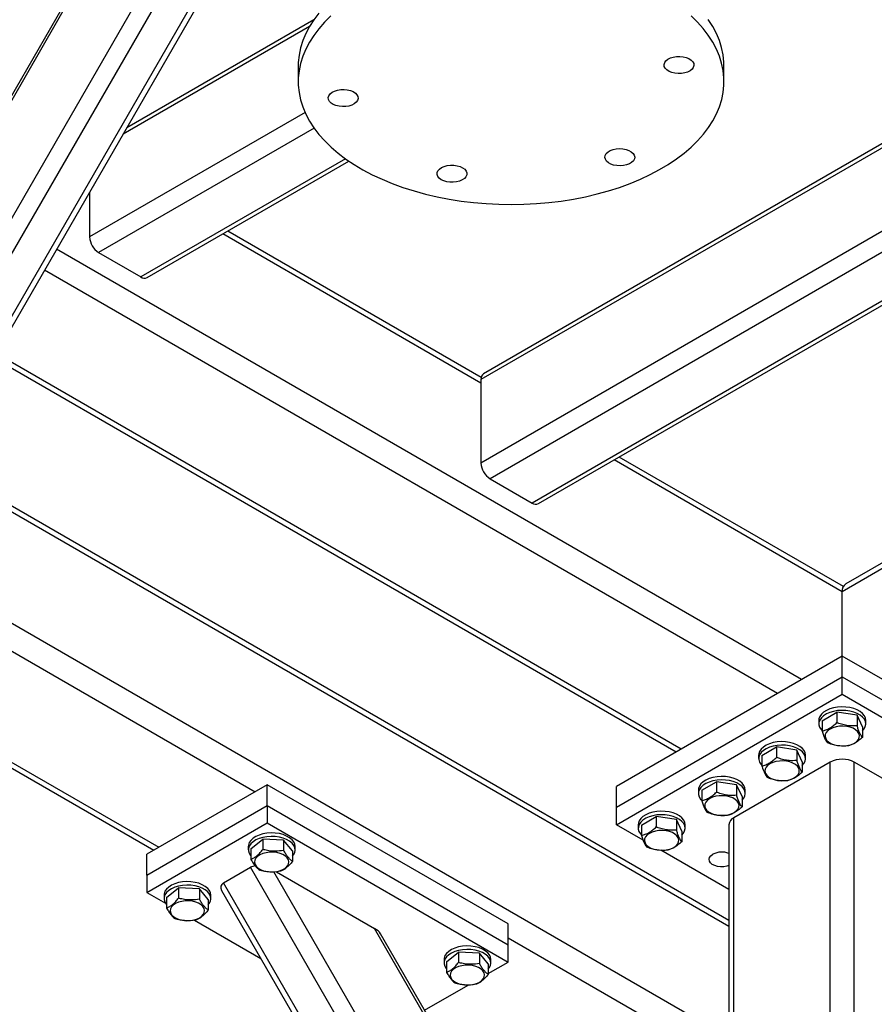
# Model space of a CAD drawing. Header units: millimetres. Extents: x 5 to 589, y 5 to 415.
# Tile 17 of 45: x 295 to 328, y 62 to 99. Entities that reach past the tile are written whole.
import ezdxf

# ---------------------------------------------------------------- set-up
doc = ezdxf.new("R2010")
doc.units = ezdxf.units.MM
doc.layers.add('TRAIT-FORT', color=4, linetype='Continuous', lineweight=25)

msp = doc.modelspace()

# ---------------------------------------------------------------- linework, layer by layer
at = {"layer": 'TRAIT-FORT', "color": 4, "linetype": 'Continuous', "lineweight": 25}
for p, q in [((284.9562, 74.21245), (304.72375, 108.45086)), ((285.23912, 73.36438), (305.60379, 108.63703)), ((286.25735, 72.77656), (306.62203, 108.04922)), ((286.53447, 72.85084), (306.69629, 107.77213)), ((350.1614, 107.38648), (312.788, 85.81128)), ((350.02077, 107.46767), (312.88743, 86.03104)), ((284.89971, 78.54889), (300.94438, 106.33909)), ((300.72953, 106.14313), (284.962, 78.83297)), ((352.87713, 105.81873), (312.788, 82.67576)), ((353.55601, 105.42682), (313.12741, 82.08788)), ((355.13993, 104.51244), (314.71133, 81.17351)), ((314.95131, 81.14974), (355.2805, 104.43129)), ((306.50418, 99.32736), (299.47934, 95.27201)), ((306.33854, 99.06938), (299.33874, 95.02847)), ((362.34118, 98.61204), (326.36445, 77.84311)), ((362.15367, 98.72028), (326.49702, 78.13614)), ((305.91937, 97.59406), (305.91937, 97.00615)), ((321.91937, 97.00615), (321.91937, 97.59406)), ((306.17806, 95.84121), (298.08018, 91.16641)), ((306.51781, 95.25353), (298.41959, 90.57853)), ((307.69542, 94.1046), (300.00351, 89.66415)), ((300.24349, 89.64039), (307.8228, 94.01583)), ((298.08018, 92.84858), (298.08018, 91.16641)), ((312.79624, 85.89236), (303.27363, 91.38965)), ((312.788, 85.68063), (303.08612, 91.28141)), ((324.83717, 74.5441), (296.84259, 90.70503)), ((298.41959, 90.57853), (300.00351, 89.66415)), ((323.932, 74.02156), (296.39005, 89.92119)), ((294.48629, 86.62379), (320.12418, 71.82335)), ((320.31161, 71.93156), (294.58, 86.7861)), ((312.788, 85.81128), (312.788, 82.67576)), ((326.40511, 78.03613), (317.98145, 82.89901)), ((292.14808, 82.57389), (322.10406, 65.28067)), ((322.10406, 65.49716), (292.24182, 82.73626)), ((326.36445, 77.84311), (317.79394, 82.79076)), ((313.12741, 82.08788), (314.71133, 81.17351)), ((290.33774, 79.43829), (322.10406, 61.09999)), ((289.88519, 78.65446), (304.30272, 70.3314)), ((326.36445, 75.42578), (326.36445, 77.84311)), ((288.07515, 75.51936), (300.68233, 68.24139)), ((288.01098, 75.34001), (300.4949, 68.13319)), ((326.36445, 75.42578), (317.87917, 70.52733)), ((326.36445, 74.6419), (326.36445, 75.42578)), ((334.84973, 70.52733), (326.36445, 75.42578)), ((317.87917, 69.74345), (326.36445, 74.6419)), ((326.36445, 73.98867), (326.36445, 74.6419)), ((326.36445, 74.6419), (334.84973, 69.74345)), ((317.87917, 69.09022), (326.36445, 73.98867)), ((326.36445, 73.98867), (334.84973, 69.09022)), ((325.60601, 72.99565), (326.16122, 73.31617)), ((326.16122, 73.31617), (326.16122, 72.92453)), ((326.91966, 73.19885), (326.16122, 73.31617)), ((325.48445, 73.00898), (325.48445, 72.87833)), ((325.60601, 72.99565), (325.60601, 72.60401)), ((326.91966, 73.19885), (326.91966, 72.80721)), ((327.12289, 72.76102), (326.91966, 73.19885)), ((327.24445, 72.87833), (327.24445, 73.00898)), ((327.12289, 72.76102), (327.12289, 72.36937)), ((323.34326, 71.6894), (323.89848, 72.00992)), ((323.89848, 72.00992), (323.89848, 71.61828)), ((324.65692, 71.8926), (323.89848, 72.00992)), ((324.65692, 71.8926), (324.65692, 71.50096)), ((324.86015, 71.45476), (324.65692, 71.8926)), ((325.9119, 71.44148), (322.29151, 69.35147)), ((323.22171, 71.70273), (323.22171, 71.57208)), ((323.34326, 71.6894), (323.34326, 71.29776)), ((324.86015, 71.45476), (324.86015, 71.06312)), ((324.98171, 71.57208), (324.98171, 71.70273)), ((325.9119, 45.83476), (325.9119, 71.44148)), ((330.43738, 69.35147), (326.817, 71.44148)), ((326.817, 57.59286), (326.817, 71.44148)), ((321.08052, 70.38315), (321.63574, 70.70367)), ((321.63574, 70.70367), (321.63574, 70.31203)), ((322.39418, 70.58635), (321.63574, 70.70367)), ((304.75526, 70.59265), (300.22978, 67.98014)), ((304.75526, 69.80877), (304.75526, 70.59265)), ((313.80623, 65.36763), (304.75526, 70.59265)), ((317.87917, 69.74345), (317.87917, 70.52733)), ((320.95896, 70.39647), (320.95896, 70.26583)), ((321.08052, 70.38315), (321.08052, 69.99151)), ((322.39418, 70.58635), (322.39418, 70.19471)), ((322.59741, 70.14851), (322.39418, 70.58635)), ((322.71896, 70.26583), (322.71896, 70.39647)), ((322.59741, 70.14851), (322.59741, 69.75687)), ((300.22978, 67.19626), (304.75526, 69.80877)), ((304.75526, 69.80877), (304.75526, 69.15553)), ((304.75526, 69.80877), (313.80623, 64.58375)), ((317.87917, 69.09022), (317.87917, 69.74345)), ((318.81778, 69.07689), (319.373, 69.39741)), ((319.373, 69.39741), (319.373, 69.00577)), ((320.13144, 69.2801), (319.373, 69.39741)), ((320.13144, 69.2801), (320.13144, 68.88845)), ((320.33466, 68.84226), (320.13144, 69.2801)), ((322.29151, 43.74475), (322.29151, 69.35147)), ((300.22978, 66.54303), (304.75526, 69.15553)), ((304.75526, 69.15553), (313.80623, 63.93052)), ((318.87954, 68.51272), (317.87917, 69.09022)), ((318.69622, 69.09022), (318.69622, 68.95957)), ((318.81778, 69.07689), (318.81778, 68.68525)), ((320.33466, 68.84226), (320.33466, 68.45061)), ((320.45622, 68.95957), (320.45622, 69.09022)), ((322.10406, 69.09022), (322.10406, 43.4835)), ((304.14247, 68.18069), (304.59001, 68.55314)), ((304.59001, 68.55314), (304.59001, 68.1615)), ((305.37251, 68.51561), (304.59001, 68.55314)), ((305.37251, 68.51561), (305.37251, 68.12397)), ((305.70747, 68.10564), (305.37251, 68.51561)), ((304.04497, 68.27381), (304.04497, 68.14317)), ((304.14247, 68.18069), (304.14247, 67.78905)), ((305.70747, 68.10564), (305.70747, 67.714)), ((305.80497, 68.14317), (305.80497, 68.27381)), ((322.10406, 66.65124), (319.54467, 68.12875)), ((300.22978, 67.19626), (300.22978, 67.98014)), ((303.11478, 66.90225), (304.13301, 67.49006)), ((319.8817, 40.21254), (304.13301, 67.49006)), ((320.42891, 40.60283), (305.00701, 67.31436)), ((305.09905, 67.32426), (308.79242, 65.19212)), ((300.22978, 67.19626), (300.22978, 66.54303)), ((300.97463, 66.35194), (301.42217, 66.72438)), ((301.42217, 66.72438), (301.42217, 66.33274)), ((302.20467, 66.68686), (301.42217, 66.72438)), ((302.20467, 66.68686), (302.20467, 66.29522)), ((302.53963, 66.27689), (302.20467, 66.68686)), ((303.04051, 66.62516), (318.89627, 39.16218)), ((319.0253, 39.34442), (303.11478, 66.90225)), ((300.22978, 66.54303), (300.93219, 66.13753)), ((300.87713, 66.44506), (300.87713, 66.31441)), ((300.97463, 66.35194), (300.97463, 65.9603)), ((302.53963, 66.27689), (302.53963, 65.88525)), ((302.63713, 66.31441), (302.63713, 66.44506)), ((302.02658, 65.50576), (304.51678, 64.0682)), ((322.1106, 42.12435), (308.79242, 65.19212)), ((313.80623, 64.58375), (313.80623, 65.36763)), ((322.10406, 42.31187), (309.00727, 64.99617)), ((313.80623, 64.84513), (322.10406, 60.0549)), ((313.80623, 63.93052), (313.80623, 64.58375)), ((311.39888, 64.02849), (311.39888, 63.89784)), ((311.49638, 63.93537), (311.94392, 64.30782)), ((311.94392, 64.30782), (311.94392, 63.91617)), ((312.72642, 64.27029), (311.94392, 64.30782)), ((312.72642, 64.27029), (312.72642, 63.87865)), ((313.06138, 63.86032), (312.72642, 64.27029)), ((313.15888, 63.89784), (313.15888, 64.02849)), ((311.49638, 63.93537), (311.49638, 63.54373)), ((313.06138, 63.50053), (313.80623, 63.93052)), ((313.06138, 63.86032), (313.06138, 63.46868)), ((310.66837, 62.11907), (312.30576, 63.06432))]:
    msp.add_line(p, q, dxfattribs=at)
at = {"layer": 'TRAIT-FORT', "color": 4, "linetype": 'Continuous', "lineweight": 25, "flags": 128}
for points in [[(306.69389, 99.57648), (306.50315, 99.32589), (306.33846, 99.06923), (306.20039, 98.80738), (306.08944, 98.54127), (306.00599, 98.27183), (305.95033, 98.00001), (305.92267, 97.72676), (305.91937, 97.59406)], [(307.15076, 99.46799), (306.91002, 99.23219), (306.69389, 98.98857), (306.50315, 98.73798), (306.33846, 98.48132), (306.20039, 98.21947), (306.08944, 97.95336), (306.00599, 97.68392), (305.95033, 97.4121), (305.92267, 97.13885), (305.9231, 96.86514), (305.95161, 96.59193), (306.00811, 96.32016), (306.0924, 96.05081), (306.20418, 95.78482), (306.34307, 95.52311), (306.50856, 95.26662), (306.70008, 95.01623), (306.91697, 94.77283), (307.15844, 94.53728), (307.42367, 94.3104), (307.71171, 94.09299), (308.02156, 93.88581), (308.35213, 93.68959), (308.70225, 93.50502), (309.07069, 93.33275), (309.45617, 93.17339), (309.85732, 93.02748), (310.27274, 92.89555), (310.70097, 92.77806), (311.1405, 92.67542), (311.5898, 92.58799), (312.04728, 92.51608), (312.51133, 92.45994), (312.98033, 92.41977), (313.45263, 92.39572), (313.92657, 92.38785), (314.40048, 92.39621), (314.8727, 92.42076), (315.34157, 92.46141), (315.80545, 92.51803), (316.2627, 92.59042), (316.71173, 92.67831), (317.15094, 92.78141), (317.5788, 92.89934), (317.99381, 93.03171), (318.39451, 93.17803), (318.77949, 93.3378), (319.14739, 93.51045), (319.49694, 93.69538), (319.82689, 93.89194), (320.13609, 94.09944), (320.42346, 94.31715), (320.68798, 94.54431), (320.92872, 94.78011), (321.14484, 95.02373), (321.33559, 95.27432), (321.50028, 95.53098), (321.63835, 95.79283), (321.7493, 96.05895), (321.83275, 96.32838), (321.8884, 96.6002), (321.91606, 96.87345), (321.91564, 97.14716), (321.88712, 97.42038), (321.83062, 97.69214), (321.74633, 97.96149), (321.63455, 98.22748), (321.49567, 98.48919), (321.33018, 98.74569), (321.13865, 98.99607), (320.92177, 99.23947), (320.68029, 99.47502)], [(321.91937, 97.59406), (321.91564, 97.73507), (321.88712, 98.00828), (321.83062, 98.28005), (321.74633, 98.5494), (321.63455, 98.81539), (321.49567, 99.0771), (321.33018, 99.33359)], [(319.67632, 97.57269), (319.66922, 97.64497), (319.69016, 97.71634), (319.73808, 97.78324), (319.81059, 97.8423), (319.90405, 97.89057), (320.01377, 97.92562), (320.13425, 97.9457), (320.25945, 97.9498), (320.38309, 97.93771), (320.49897, 97.91005), (320.60128, 97.86819), (320.68489, 97.81424), (320.74561, 97.7509), (320.78039, 97.68134), (320.78749, 97.60907), (320.76655, 97.53769), (320.71863, 97.4708), (320.64612, 97.41173), (320.55266, 97.36346), (320.44294, 97.32841), (320.32246, 97.30833), (320.19726, 97.30424), (320.07362, 97.31632), (319.95774, 97.34399), (319.85543, 97.38585), (319.77182, 97.4398), (319.7111, 97.50314), (319.67632, 97.57269)], [(308.16242, 96.43961), (308.16952, 96.36733), (308.14858, 96.29596), (308.10065, 96.22906), (308.02814, 96.17), (307.93469, 96.12173), (307.82497, 96.08668), (307.70449, 96.0666), (307.57929, 96.0625), (307.45565, 96.07459), (307.33977, 96.10225), (307.23745, 96.14411), (307.15384, 96.19807), (307.09313, 96.26141), (307.05834, 96.33096), (307.05124, 96.40323), (307.07218, 96.47461), (307.12011, 96.54151), (307.19262, 96.60057), (307.28607, 96.64884), (307.39579, 96.68389), (307.51628, 96.70397), (307.64147, 96.70807), (307.76511, 96.69598), (307.881, 96.66831), (307.98331, 96.62645), (308.06692, 96.5725), (308.12764, 96.50916), (308.16242, 96.43961)], [(317.64775, 94.41126), (317.75262, 94.45095), (317.87017, 94.47617), (317.99449, 94.48565), (318.11934, 94.47893), (318.23848, 94.45634), (318.34593, 94.41902), (318.43629, 94.36882), (318.50504, 94.30828), (318.54872, 94.24042), (318.56516, 94.16865), (318.55352, 94.09657), (318.51439, 94.0278), (318.44973, 93.96577), (318.36278, 93.91361), (318.2579, 93.87392), (318.14036, 93.8487), (318.01604, 93.83921), (317.89118, 93.84593), (317.77204, 93.86852), (317.6646, 93.90585), (317.57424, 93.95604), (317.50549, 94.01659), (317.4618, 94.08444), (317.44537, 94.15621), (317.45701, 94.22829), (317.49614, 94.29707), (317.5608, 94.35909), (317.64775, 94.41126)], [(311.8908, 93.84472), (312.00277, 93.81213), (312.09938, 93.76597), (312.17577, 93.70856), (312.22812, 93.64278), (312.2538, 93.57192), (312.25152, 93.49954), (312.22141, 93.42927), (312.16496, 93.36463), (312.085, 93.30886), (311.98556, 93.26476), (311.87161, 93.23454), (311.74886, 93.21971), (311.62348, 93.22103), (311.50176, 93.23841), (311.38978, 93.271), (311.29317, 93.31716), (311.21678, 93.37457), (311.16443, 93.44035), (311.13875, 93.51121), (311.14103, 93.58359), (311.17115, 93.65386), (311.2276, 93.7185), (311.30755, 93.77427), (311.40699, 93.81837), (311.52094, 93.84859), (311.64369, 93.86342), (311.76907, 93.8621), (311.8908, 93.84472)], [(327.24445, 73.00898), (327.23267, 73.09181), (327.1931, 73.17997), (327.1269, 73.26264), (327.03618, 73.33716), (326.92388, 73.40112), (326.7936, 73.45249), (326.64953, 73.4896), (326.49629, 73.51126), (326.33881, 73.51678), (326.18216, 73.50598), (326.03137, 73.4792), (325.89128, 73.43731), (325.7664, 73.38165), (325.66074, 73.31402), (325.5777, 73.23658), (325.51995, 73.15182), (325.48934, 73.06248), (325.48445, 73.00898)], [(327.12289, 72.6207), (327.18336, 72.69236), (327.22772, 72.77977), (327.24434, 72.87034), (327.23267, 72.96116), (327.1931, 73.04933), (327.1269, 73.13199), (327.03618, 73.20651), (326.92388, 73.27048), (326.7936, 73.32184), (326.64953, 73.35895), (326.49629, 73.38061), (326.33881, 73.38613), (326.18216, 73.37533), (326.03137, 73.34855), (325.89128, 73.30666), (325.7664, 73.25101), (325.66074, 73.18337), (325.5777, 73.10593), (325.51995, 73.02118), (325.48934, 72.93183), (325.48686, 72.84077), (325.51258, 72.75091), (325.56568, 72.66515), (325.60601, 72.6207)], [(326.19725, 72.06085), (326.33064, 72.04865), (326.4655, 72.05273), (326.59595, 72.07291), (326.71628, 72.10831), (326.82124, 72.15737), (326.90623, 72.21796), (326.96754, 72.28743), (327.00249, 72.36273), (327.00956, 72.44059), (326.98844, 72.51759), (326.94004, 72.59038), (326.86648, 72.65576), (326.77099, 72.71089), (326.65773, 72.75335), (326.53164, 72.78129), (326.39826, 72.79349), (326.26339, 72.78941), (326.13294, 72.76923), (326.01261, 72.73383), (325.90766, 72.68477), (325.82267, 72.62418), (325.76135, 72.55472), (325.7264, 72.47941), (325.71933, 72.40155), (325.74046, 72.32455), (325.78886, 72.25177), (325.86241, 72.18638), (325.95791, 72.13125), (326.07117, 72.08879), (326.19725, 72.06085)], [(324.98171, 71.70273), (324.96993, 71.78556), (324.93036, 71.87372), (324.86415, 71.95639), (324.77344, 72.0309), (324.66114, 72.09487), (324.53086, 72.14624), (324.38678, 72.18335), (324.23355, 72.20501), (324.07607, 72.21053), (323.91942, 72.19972), (323.76863, 72.17295), (323.62854, 72.13106), (323.50366, 72.0754), (323.398, 72.00776), (323.31496, 71.93033), (323.25721, 71.84557), (323.2266, 71.75623), (323.22171, 71.70273)], [(324.86015, 71.31445), (324.92062, 71.38611), (324.96498, 71.47351), (324.9816, 71.56408), (324.96993, 71.65491), (324.93036, 71.74307), (324.86415, 71.82574), (324.77344, 71.90026), (324.66114, 71.96423), (324.53086, 72.01559), (324.38678, 72.0527), (324.23355, 72.07436), (324.07607, 72.07988), (323.91942, 72.06908), (323.76863, 72.0423), (323.62854, 72.00041), (323.50366, 71.94475), (323.398, 71.87712), (323.31496, 71.79968), (323.25721, 71.71492), (323.2266, 71.62558), (323.22411, 71.53452), (323.24984, 71.44466), (323.30294, 71.3589), (323.34326, 71.31445)], [(323.93451, 70.7546), (324.0679, 70.7424), (324.20276, 70.74648), (324.33321, 70.76666), (324.45354, 70.80205), (324.5585, 70.85112), (324.64349, 70.91171), (324.7048, 70.98117), (324.73975, 71.05648), (324.74682, 71.13434), (324.72569, 71.21134), (324.6773, 71.28412), (324.60374, 71.34951), (324.50825, 71.40464), (324.39498, 71.4471), (324.2689, 71.47504), (324.13551, 71.48723), (324.00065, 71.48315), (323.8702, 71.46298), (323.74987, 71.42758), (323.64491, 71.37852), (323.55992, 71.31793), (323.49861, 71.24846), (323.46366, 71.17316), (323.45659, 71.0953), (323.47772, 71.0183), (323.52612, 70.94551), (323.59967, 70.88013), (323.69516, 70.825), (323.80843, 70.78254), (323.93451, 70.7546)], [(322.71896, 70.39647), (322.70719, 70.4793), (322.66762, 70.56747), (322.60141, 70.65014), (322.5107, 70.72465), (322.3984, 70.78862), (322.26812, 70.83998), (322.12404, 70.87709), (321.9708, 70.89875), (321.81333, 70.90427), (321.65668, 70.89347), (321.50589, 70.86669), (321.3658, 70.8248), (321.24092, 70.76915), (321.13526, 70.70151), (321.05222, 70.62407), (320.99447, 70.53932), (320.96386, 70.44997), (320.95896, 70.39647)], [(322.59741, 70.0082), (322.65788, 70.07986), (322.70224, 70.16726), (322.71885, 70.25783), (322.70719, 70.34866), (322.66762, 70.43682), (322.60141, 70.51949), (322.5107, 70.594), (322.3984, 70.65797), (322.26812, 70.70934), (322.12404, 70.74645), (321.9708, 70.76811), (321.81333, 70.77363), (321.65668, 70.76282), (321.50589, 70.73605), (321.3658, 70.69416), (321.24092, 70.6385), (321.13526, 70.57086), (321.05222, 70.49343), (320.99447, 70.40867), (320.96386, 70.31933), (320.96137, 70.22826), (320.9871, 70.1384), (321.0402, 70.05264), (321.08052, 70.0082)], [(321.67177, 69.44834), (321.80515, 69.43615), (321.94002, 69.44023), (322.07047, 69.46041), (322.1908, 69.4958), (322.29575, 69.54487), (322.38075, 69.60545), (322.44206, 69.67492), (322.47701, 69.75023), (322.48408, 69.82808), (322.46295, 69.90509), (322.41455, 69.97787), (322.341, 70.04326), (322.2455, 70.09838), (322.13224, 70.14085), (322.00616, 70.16879), (321.87277, 70.18098), (321.73791, 70.1769), (321.60746, 70.15672), (321.48713, 70.12133), (321.38217, 70.07226), (321.29718, 70.01168), (321.23587, 69.94221), (321.20092, 69.8669), (321.19385, 69.78905), (321.21498, 69.71204), (321.26337, 69.63926), (321.33693, 69.57387), (321.43242, 69.51875), (321.54569, 69.47628), (321.67177, 69.44834)], [(320.45622, 69.09022), (320.44445, 69.17305), (320.40488, 69.26121), (320.33867, 69.34388), (320.24796, 69.4184), (320.13566, 69.48237), (320.00538, 69.53373), (319.8613, 69.57084), (319.70806, 69.5925), (319.55059, 69.59802), (319.39394, 69.58722), (319.24314, 69.56044), (319.10306, 69.51855), (318.97818, 69.46289), (318.87252, 69.39526), (318.78948, 69.31782), (318.73173, 69.23307), (318.70112, 69.14372), (318.69622, 69.09022)], [(320.33466, 68.70194), (320.39514, 68.77361), (320.4395, 68.86101), (320.45611, 68.95158), (320.44445, 69.0424), (320.40488, 69.13057), (320.33867, 69.21324), (320.24796, 69.28775), (320.13566, 69.35172), (320.00538, 69.40308), (319.8613, 69.44019), (319.70806, 69.46185), (319.55059, 69.46737), (319.39394, 69.45657), (319.24314, 69.42979), (319.10306, 69.3879), (318.97818, 69.33225), (318.87252, 69.26461), (318.78948, 69.18717), (318.73173, 69.10242), (318.70112, 69.01307), (318.69863, 68.92201), (318.72435, 68.83215), (318.77746, 68.74639), (318.8234, 68.69651)], [(319.40903, 68.14209), (319.54241, 68.1299), (319.67728, 68.13398), (319.80773, 68.15415), (319.92806, 68.18955), (320.03301, 68.23861), (320.118, 68.2992), (320.17932, 68.36867), (320.21427, 68.44397), (320.22134, 68.52183), (320.20021, 68.59883), (320.15181, 68.67162), (320.07826, 68.737), (319.98276, 68.79213), (319.8695, 68.83459), (319.74342, 68.86253), (319.61003, 68.87473), (319.47517, 68.87065), (319.34472, 68.85047), (319.22439, 68.81508), (319.11943, 68.76601), (319.03444, 68.70542), (318.97313, 68.63596), (318.93818, 68.56065), (318.93111, 68.48279), (318.95223, 68.40579), (319.00063, 68.33301), (319.07419, 68.26762), (319.16968, 68.21249), (319.28294, 68.17003), (319.40903, 68.14209)], [(305.80497, 68.27381), (305.79328, 68.35634), (305.7538, 68.44452), (305.68768, 68.52721), (305.59705, 68.60176), (305.48481, 68.66576), (305.35458, 68.71717), (305.21055, 68.75433), (305.05733, 68.77605), (304.89986, 68.78162), (304.7432, 68.77087), (304.59238, 68.74415), (304.45225, 68.70231), (304.32731, 68.64669), (304.22158, 68.57909), (304.13846, 68.50168), (304.08062, 68.41695), (304.04992, 68.32761), (304.04497, 68.27381)], [(305.70747, 67.91075), (305.74369, 67.95691), (305.78814, 68.0443), (305.80485, 68.13486), (305.79328, 68.22569), (305.7538, 68.31387), (305.68768, 68.39656), (305.59705, 68.47111), (305.48481, 68.53512), (305.35458, 68.58653), (305.21055, 68.62369), (305.05733, 68.6454), (304.89986, 68.65097), (304.7432, 68.64022), (304.59238, 68.6135), (304.45225, 68.57166), (304.32731, 68.51604), (304.22158, 68.44845), (304.13846, 68.37104), (304.08062, 68.2863), (304.04992, 68.19697), (304.04734, 68.1059), (304.07297, 68.01604), (304.12598, 67.93026), (304.14247, 67.91075)], [(304.87149, 67.31426), (305.00651, 67.31596), (305.13796, 67.33383), (305.26011, 67.36709), (305.36761, 67.41428), (305.45576, 67.47334), (305.52072, 67.5417), (305.55964, 67.61635), (305.57082, 67.69405), (305.55377, 67.77139), (305.50924, 67.84499), (305.43918, 67.91164), (305.34664, 67.96843), (305.23567, 68.01286), (305.11113, 68.04301), (304.97845, 68.05755), (304.84343, 68.05585), (304.71197, 68.03798), (304.58983, 68.00472), (304.48233, 67.95753), (304.39418, 67.89846), (304.32922, 67.83011), (304.2903, 67.75546), (304.27912, 67.67776), (304.29617, 67.60042), (304.3407, 67.52682), (304.41076, 67.46017), (304.5033, 67.40338), (304.61426, 67.35894), (304.73881, 67.3288), (304.87149, 67.31426)], [(322.10406, 67.55296), (322.02959, 67.52966), (321.91405, 67.51028), (321.79379, 67.5081), (321.67637, 67.52325), (321.56916, 67.55479), (321.47891, 67.60072), (321.41128, 67.65817), (321.37052, 67.72352), (321.3592, 67.79267), (321.37802, 67.86128), (321.42581, 67.92502), (321.49955, 67.97991)], [(302.63713, 66.44506), (302.62544, 66.52759), (302.58596, 66.61576), (302.51984, 66.69846), (302.42921, 66.773), (302.31697, 66.83701), (302.18675, 66.88842), (302.04271, 66.92558), (301.88949, 66.94729), (301.73202, 66.95287), (301.57536, 66.94212), (301.42454, 66.91539), (301.28441, 66.87355), (301.15947, 66.81794), (301.05375, 66.75034), (300.97062, 66.67293), (300.91278, 66.5882), (300.88208, 66.49886), (300.87713, 66.44506)], [(302.53963, 66.08199), (302.57585, 66.12816), (302.62031, 66.21555), (302.63701, 66.30611), (302.62544, 66.39694), (302.58596, 66.48512), (302.51984, 66.56781), (302.42921, 66.64236), (302.31697, 66.70636), (302.18675, 66.75777), (302.04271, 66.79493), (301.88949, 66.81665), (301.73202, 66.82222), (301.57536, 66.81147), (301.42454, 66.78475), (301.28441, 66.7429), (301.15947, 66.68729), (301.05375, 66.61969), (300.97062, 66.54228), (300.91278, 66.45755), (300.88208, 66.36821), (300.8795, 66.27715), (300.90513, 66.18728), (300.95814, 66.1015), (300.97463, 66.08199)], [(301.70365, 65.4855), (301.83867, 65.4872), (301.97013, 65.50508), (302.09227, 65.53833), (302.19977, 65.58553), (302.28792, 65.64459), (302.35288, 65.71294), (302.3918, 65.7876), (302.40298, 65.86529), (302.38593, 65.94263), (302.3414, 66.01624), (302.27134, 66.08289), (302.1788, 66.13967), (302.06784, 66.18411), (301.94329, 66.21426), (301.81061, 66.2288), (301.67559, 66.22709), (301.54414, 66.20922), (301.42199, 66.17597), (301.31449, 66.12877), (301.22634, 66.06971), (301.16138, 66.00136), (301.12247, 65.9267), (301.11129, 65.84901), (301.12833, 65.77167), (301.17286, 65.69806), (301.24292, 65.63141), (301.33546, 65.57463), (301.44643, 65.53019), (301.57097, 65.50004), (301.70365, 65.4855)], [(313.15888, 64.02849), (313.14719, 64.11102), (313.10771, 64.1992), (313.04159, 64.28189), (312.95096, 64.35644), (312.83872, 64.42044), (312.70849, 64.47185), (312.56446, 64.50901), (312.41124, 64.53072), (312.25377, 64.5363), (312.09711, 64.52555), (311.94629, 64.49882), (311.80616, 64.45698), (311.68122, 64.40137), (311.57549, 64.33377), (311.49237, 64.25636), (311.43453, 64.17163), (311.40383, 64.08229), (311.39888, 64.02849)], [(313.06138, 63.66542), (313.0976, 63.71159), (313.14205, 63.79898), (313.15876, 63.88954), (313.14719, 63.98037), (313.10771, 64.06855), (313.04159, 64.15124), (312.95096, 64.22579), (312.83872, 64.2898), (312.70849, 64.3412), (312.56446, 64.37836), (312.41124, 64.40008), (312.25377, 64.40565), (312.09711, 64.3949), (311.94629, 64.36818), (311.80616, 64.32634), (311.68122, 64.27072), (311.57549, 64.20312), (311.49237, 64.12571), (311.43453, 64.04098), (311.40383, 63.95165), (311.40125, 63.86058), (311.42688, 63.77072), (311.47989, 63.68494), (311.49638, 63.66542)], [(312.2254, 63.06893), (312.36042, 63.07064), (312.49188, 63.08851), (312.61402, 63.12177), (312.72152, 63.16896), (312.80967, 63.22802), (312.87463, 63.29637), (312.91355, 63.37103), (312.92473, 63.44873), (312.90768, 63.52607), (312.86315, 63.59967), (312.79309, 63.66632), (312.70055, 63.7231), (312.58959, 63.76754), (312.46504, 63.79769), (312.33236, 63.81223), (312.19734, 63.81053), (312.06589, 63.79266), (311.94374, 63.7594), (311.83624, 63.71221), (311.74809, 63.65314), (311.68313, 63.58479), (311.64421, 63.51013), (311.63303, 63.43244), (311.65008, 63.3551), (311.69461, 63.28149), (311.76467, 63.21484), (311.85721, 63.15806), (311.96818, 63.11362), (312.09272, 63.08347), (312.2254, 63.06893)]]:
    msp.add_lwpolyline(points, dxfattribs=at)
at = {"layer": 'TRAIT-FORT', "color": 4, "linetype": 'Continuous', "lineweight": 25}
for centre, radius, start, end in [((298.81708, 91.19994), 0.73767, 182.605478, 237.394522), ((300.14411, 89.86041), 0.24143, 234.382423, 294.307119), ((313.0232, 85.83724), 0.23663, 125.013333, 186.298847), ((313.5249, 82.7093), 0.73767, 182.605478, 237.394522), ((314.85193, 81.36977), 0.24143, 234.382423, 294.307119), ((326.66889, 77.88188), 0.3069, 124.056351, 187.25583), ((326.36445, 70.56806), 0.98369, 62.609672, 117.390328), ((322.42435, 69.05828), 0.32188, 114.374658, 174.305201), ((321.84113, 67.31956), 0.74346, 69.288744, 117.351066)]:
    msp.add_arc(centre, radius, start, end, dxfattribs=at)
for centre, start_param, end_param in [((304.61301, 67.21296), 2.26246287, 2.66389604), ((303.59478, 66.62515), 2.66389604, 3.61917435), ((308.45301, 64.99618), 0.4775817, 1.09309971)]:
    msp.add_ellipse(centre, major_axis=(0.58231, -0.156), ratio=0.51758952, start_param=start_param, end_param=end_param, dxfattribs=at)
for points, knots in [([(325.60601, 72.60401), (325.65419, 72.61751), (325.75162, 72.64479), (325.89596, 72.71752), (326.03395, 72.81273), (326.11854, 72.88704), (326.16122, 72.92453)], [0, 0, 0, 0, 0.264604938, 0.534947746, 0.765343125, 1, 1, 1, 1]), ([(326.91966, 72.80721), (326.82317, 72.8023), (326.66357, 72.79417), (326.4321, 72.83302), (326.27637, 72.8799), (326.1868, 72.91462), (326.16122, 72.92453)], [0, 0, 0, 0, 0.38554949, 0.63764185, 0.89654625, 1, 1, 1, 1]), ([(325.60601, 72.60401), (325.62364, 72.55169), (325.6593, 72.4459), (325.71214, 72.32148), (325.76264, 72.22821), (325.79361, 72.18698), (325.80923, 72.16617)], [0, 0, 0, 0, 0.26460494, 0.53494775, 0.76534313, 1, 1, 1, 1]), ([(327.12289, 72.36937), (327.10525, 72.39305), (327.06959, 72.44092), (327.01676, 72.54415), (326.96625, 72.66852), (326.93529, 72.7607), (326.91966, 72.80721)], [0, 0, 0, 0, 0.26460494, 0.53494775, 0.76534313, 1, 1, 1, 1]), ([(326.56767, 72.04885), (326.47117, 72.04394), (326.31158, 72.03581), (326.0801, 72.07466), (325.92437, 72.12154), (325.8348, 72.15626), (325.80923, 72.16617)], [0, 0, 0, 0, 0.38554949, 0.63764185, 0.89654625, 1, 1, 1, 1]), ([(327.12289, 72.36937), (327.0747, 72.32723), (326.97728, 72.24203), (326.83293, 72.14811), (326.69495, 72.084), (326.61035, 72.06064), (326.56767, 72.04885)], [0, 0, 0, 0, 0.26460494, 0.53494775, 0.76534313, 1, 1, 1, 1]), ([(323.34326, 71.29776), (323.39145, 71.31125), (323.48888, 71.33854), (323.63322, 71.41127), (323.77121, 71.50648), (323.8558, 71.58078), (323.89848, 71.61828)], [0, 0, 0, 0, 0.264604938, 0.534947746, 0.765343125, 1, 1, 1, 1]), ([(324.65692, 71.50096), (324.56043, 71.49604), (324.40083, 71.48792), (324.16936, 71.52677), (324.01362, 71.57364), (323.92405, 71.60837), (323.89848, 71.61828)], [0, 0, 0, 0, 0.38554949, 0.63764185, 0.89654625, 1, 1, 1, 1]), ([(324.86015, 71.06312), (324.84251, 71.0868), (324.80685, 71.13467), (324.75402, 71.2379), (324.70351, 71.36226), (324.67255, 71.45445), (324.65692, 71.50096)], [0, 0, 0, 0, 0.26460494, 0.53494775, 0.76534313, 1, 1, 1, 1]), ([(323.34326, 71.29776), (323.3609, 71.24543), (323.39656, 71.13965), (323.4494, 71.01522), (323.4999, 70.92196), (323.53086, 70.88073), (323.54649, 70.85992)], [0, 0, 0, 0, 0.26460494, 0.53494775, 0.76534313, 1, 1, 1, 1]), ([(324.86015, 71.06312), (324.81196, 71.02098), (324.71454, 70.93578), (324.57019, 70.84186), (324.43221, 70.77775), (324.34761, 70.75439), (324.30493, 70.7426)], [0, 0, 0, 0, 0.26460494, 0.53494775, 0.76534313, 1, 1, 1, 1]), ([(324.30493, 70.7426), (324.20843, 70.73769), (324.04884, 70.72956), (323.81736, 70.76841), (323.66163, 70.81529), (323.57206, 70.85001), (323.54649, 70.85992)], [0, 0, 0, 0, 0.38554949, 0.63764185, 0.89654625, 1, 1, 1, 1]), ([(321.08052, 69.99151), (321.12871, 70.005), (321.22613, 70.03228), (321.37048, 70.10502), (321.50846, 70.20022), (321.59306, 70.27453), (321.63574, 70.31203)], [0, 0, 0, 0, 0.264604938, 0.534947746, 0.765343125, 1, 1, 1, 1]), ([(322.39418, 70.19471), (322.29768, 70.18979), (322.13809, 70.18166), (321.90661, 70.22051), (321.75088, 70.26739), (321.66131, 70.30211), (321.63574, 70.31203)], [0, 0, 0, 0, 0.38554949, 0.63764185, 0.89654625, 1, 1, 1, 1]), ([(321.08052, 69.99151), (321.09816, 69.93918), (321.13382, 69.83339), (321.18665, 69.70897), (321.23716, 69.61571), (321.26812, 69.57447), (321.28375, 69.55367)], [0, 0, 0, 0, 0.26460494, 0.53494775, 0.76534313, 1, 1, 1, 1]), ([(322.59741, 69.75687), (322.57977, 69.78055), (322.54411, 69.82841), (322.49127, 69.93165), (322.44077, 70.05601), (322.4098, 70.14819), (322.39418, 70.19471)], [0, 0, 0, 0, 0.26460494, 0.53494775, 0.76534313, 1, 1, 1, 1]), ([(322.04219, 69.43635), (321.94569, 69.43143), (321.7861, 69.4233), (321.55462, 69.46215), (321.39889, 69.50903), (321.30932, 69.54375), (321.28375, 69.55367)], [0, 0, 0, 0, 0.38554949, 0.63764185, 0.89654625, 1, 1, 1, 1]), ([(322.59741, 69.75687), (322.54922, 69.71473), (322.45179, 69.62953), (322.30745, 69.5356), (322.16946, 69.4715), (322.08487, 69.44814), (322.04219, 69.43635)], [0, 0, 0, 0, 0.26460494, 0.53494775, 0.76534313, 1, 1, 1, 1]), ([(318.81778, 68.68525), (318.86597, 68.69875), (318.96339, 68.72603), (319.10774, 68.79876), (319.24572, 68.89397), (319.33031, 68.96828), (319.373, 69.00577)], [0, 0, 0, 0, 0.264604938, 0.534947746, 0.765343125, 1, 1, 1, 1]), ([(320.13144, 68.88845), (320.03494, 68.88354), (319.87535, 68.87541), (319.64387, 68.91426), (319.48814, 68.96114), (319.39857, 68.99586), (319.373, 69.00577)], [0, 0, 0, 0, 0.38554949, 0.63764185, 0.89654625, 1, 1, 1, 1]), ([(320.33466, 68.45061), (320.31703, 68.47429), (320.28137, 68.52216), (320.22853, 68.6254), (320.17803, 68.74976), (320.14706, 68.84194), (320.13144, 68.88845)], [0, 0, 0, 0, 0.26460494, 0.53494775, 0.76534313, 1, 1, 1, 1]), ([(318.81778, 68.68525), (318.83542, 68.63293), (318.87108, 68.52714), (318.92391, 68.40272), (318.97442, 68.30946), (319.00538, 68.26822), (319.021, 68.24741)], [0, 0, 0, 0, 0.26460494, 0.53494775, 0.76534313, 1, 1, 1, 1]), ([(320.33466, 68.45061), (320.28647, 68.40847), (320.18905, 68.32327), (320.04471, 68.22935), (319.90672, 68.16524), (319.82213, 68.14188), (319.77945, 68.13009)], [0, 0, 0, 0, 0.26460494, 0.53494775, 0.76534313, 1, 1, 1, 1]), ([(304.14247, 67.78905), (304.18131, 67.80705), (304.25984, 67.84345), (304.37619, 67.92968), (304.48742, 68.03779), (304.55561, 68.12001), (304.59001, 68.1615)], [0, 0, 0, 0, 0.264604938, 0.534947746, 0.765343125, 1, 1, 1, 1]), ([(305.37251, 68.12397), (305.27295, 68.1089), (305.1083, 68.08399), (304.86948, 68.09848), (304.70881, 68.12898), (304.6164, 68.15427), (304.59001, 68.1615)], [0, 0, 0, 0, 0.38554949, 0.63764185, 0.89654625, 1, 1, 1, 1]), ([(305.70747, 67.714), (305.6784, 67.73526), (305.61962, 67.77824), (305.53254, 67.87423), (305.4493, 67.99166), (305.39826, 68.0796), (305.37251, 68.12397)], [0, 0, 0, 0, 0.264604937, 0.534947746, 0.765343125, 1, 1, 1, 1]), ([(319.77945, 68.13009), (319.68295, 68.12518), (319.52335, 68.11705), (319.29188, 68.1559), (319.13615, 68.20278), (319.04658, 68.2375), (319.021, 68.24741)], [0, 0, 0, 0, 0.38554949, 0.63764185, 0.89654625, 1, 1, 1, 1]), ([(304.14247, 67.78905), (304.17154, 67.73914), (304.23031, 67.63825), (304.3174, 67.52107), (304.40064, 67.43473), (304.45168, 67.39774), (304.47743, 67.37908)], [0, 0, 0, 0, 0.26460494, 0.53494775, 0.76534313, 1, 1, 1, 1]), ([(305.70747, 67.714), (305.66863, 67.66735), (305.5901, 67.57304), (305.47375, 67.46562), (305.36252, 67.38861), (305.29433, 67.35733), (305.25993, 67.34155)], [0, 0, 0, 0, 0.26460494, 0.53494775, 0.76534313, 1, 1, 1, 1]), ([(305.25993, 67.34155), (305.16037, 67.32649), (304.99571, 67.30157), (304.75689, 67.31607), (304.59622, 67.34656), (304.50381, 67.37186), (304.47743, 67.37908)], [0, 0, 0, 0, 0.38554949, 0.63764185, 0.89654625, 1, 1, 1, 1]), ([(300.97463, 65.9603), (301.01347, 65.9783), (301.092, 66.01469), (301.20836, 66.10093), (301.31958, 66.20904), (301.38777, 66.29126), (301.42217, 66.33274)], [0, 0, 0, 0, 0.264604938, 0.534947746, 0.765343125, 1, 1, 1, 1]), ([(302.20467, 66.29522), (302.10512, 66.28015), (301.94046, 66.25523), (301.70164, 66.26973), (301.54097, 66.30022), (301.44856, 66.32552), (301.42217, 66.33274)], [0, 0, 0, 0, 0.38554949, 0.63764185, 0.89654625, 1, 1, 1, 1]), ([(302.53963, 65.88525), (302.51056, 65.90651), (302.45179, 65.94948), (302.3647, 66.04547), (302.28146, 66.16291), (302.23043, 66.25085), (302.20467, 66.29522)], [0, 0, 0, 0, 0.264604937, 0.534947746, 0.765343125, 1, 1, 1, 1]), ([(300.97463, 65.9603), (301.0037, 65.91039), (301.06248, 65.80949), (301.14956, 65.69232), (301.2328, 65.60598), (301.28384, 65.56899), (301.30959, 65.55033)], [0, 0, 0, 0, 0.26460494, 0.53494775, 0.76534313, 1, 1, 1, 1]), ([(302.53963, 65.88525), (302.50079, 65.8386), (302.42226, 65.74429), (302.30591, 65.63686), (302.19468, 65.55985), (302.1265, 65.52858), (302.09209, 65.5128)], [0, 0, 0, 0, 0.26460494, 0.53494775, 0.76534313, 1, 1, 1, 1]), ([(302.09209, 65.5128), (301.99253, 65.49773), (301.82787, 65.47281), (301.58905, 65.48731), (301.42838, 65.51781), (301.33597, 65.5431), (301.30959, 65.55033)], [0, 0, 0, 0, 0.38554949, 0.63764185, 0.89654625, 1, 1, 1, 1]), ([(311.49638, 63.54373), (311.53522, 63.56173), (311.61375, 63.59812), (311.7301, 63.68436), (311.84133, 63.79247), (311.90952, 63.87469), (311.94392, 63.91617)], [0, 0, 0, 0, 0.264604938, 0.534947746, 0.765343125, 1, 1, 1, 1]), ([(312.72642, 63.87865), (312.62686, 63.86358), (312.46221, 63.83866), (312.22339, 63.85316), (312.06272, 63.88365), (311.97031, 63.90895), (311.94392, 63.91617)], [0, 0, 0, 0, 0.38554949, 0.63764185, 0.89654625, 1, 1, 1, 1]), ([(313.06138, 63.46868), (313.03231, 63.48994), (312.97354, 63.53292), (312.88645, 63.62891), (312.80321, 63.74634), (312.75217, 63.83428), (312.72642, 63.87865)], [0, 0, 0, 0, 0.264604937, 0.534947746, 0.765343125, 1, 1, 1, 1]), ([(311.49638, 63.54373), (311.52545, 63.49382), (311.58423, 63.39293), (311.67131, 63.27575), (311.75455, 63.18941), (311.80559, 63.15242), (311.83134, 63.13376)], [0, 0, 0, 0, 0.26460494, 0.53494775, 0.76534313, 1, 1, 1, 1]), ([(313.06138, 63.46868), (313.02254, 63.42203), (312.94401, 63.32772), (312.82766, 63.2203), (312.71643, 63.14328), (312.64824, 63.11201), (312.61384, 63.09623)], [0, 0, 0, 0, 0.26460494, 0.53494775, 0.76534313, 1, 1, 1, 1]), ([(312.61384, 63.09623), (312.51428, 63.08117), (312.34962, 63.05625), (312.1108, 63.07074), (311.95013, 63.10124), (311.85772, 63.12653), (311.83134, 63.13376)], [0, 0, 0, 0, 0.38554949, 0.63764185, 0.89654625, 1, 1, 1, 1])]:
    msp.add_open_spline(points, degree=3, knots=knots, dxfattribs=at)

doc.saveas('drawing.dxf')
